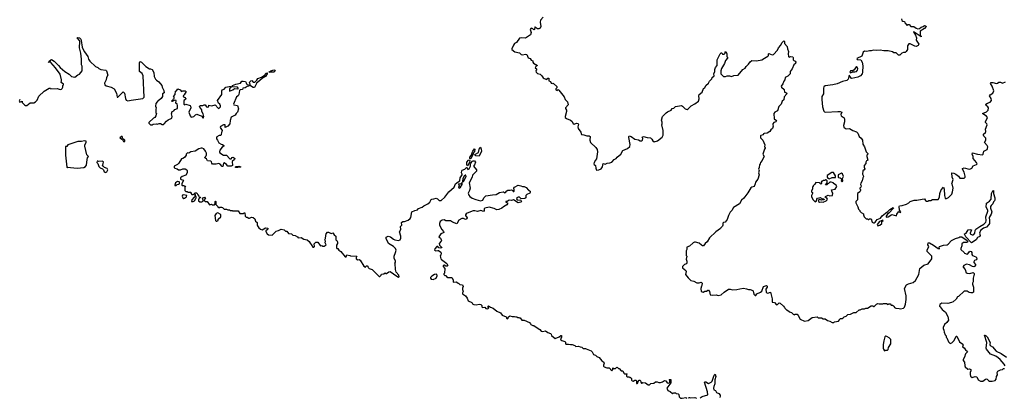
# Model space of a CAD drawing. Extents: x 2240384 to 2404287, y 351326 to 526670.
# Tile 74 of 256: x 2361040 to 2377246, y 355429 to 361655. Entities that reach past the tile are written whole.
import ezdxf

# ---------------------------------------------------------------- set-up
doc = ezdxf.new("R2010")
doc.units = 0

msp = doc.modelspace()

# ---------------------------------------------------------------- linework, layer by layer
at = {"layer": '0CON20XD'}
for points in [[(2369656, 361695), (2369614, 361646), (2369608, 361615), (2369616, 361545), (2369605, 361518), (2369584, 361506), (2369565, 361504), (2369544, 361514), (2369524, 361536), (2369518, 361532), (2369514, 361496), (2369505, 361490), (2369487, 361507), (2369465, 361516), (2369455, 361513), (2369441, 361495), (2369457, 361445), (2369446, 361404), (2369365, 361351), (2369305, 361358), (2369265, 361352), (2369217, 361283), (2369185, 361263), (2369165, 361236), (2369139, 361175), (2369140, 361165), (2369188, 361125), (2369265, 361110), (2369295, 361082), (2369315, 361077), (2369365, 361086), (2369385, 361082), (2369411, 361031), (2369440, 361015), (2369461, 360991), (2369488, 360978), (2369488, 360955), (2369498, 360938), (2369562, 360905), (2369534, 360886), (2369522, 360865), (2369548, 360845), (2369547, 360823), (2369538, 360812), (2369540, 360795), (2369562, 360772), (2369605, 360760), (2369635, 360732), (2369655, 360702), (2369675, 360689)], [(2375555, 361670), (2375560, 361645), (2375575, 361630), (2375605, 361628), (2375610, 361605), (2375645, 361560), (2375660, 361575), (2375680, 361575), (2375706, 361546), (2375755, 361542), (2375797, 361517), (2375825, 361507), (2375849, 361511), (2375875, 361532), (2375908, 361542), (2375935, 361560), (2375957, 361557), (2375958, 361545), (2375930, 361510), (2375863, 361467), (2375862, 361402), (2375880, 361385), (2375877, 361373), (2375765, 361452), (2375750, 361455), (2375783, 361403), (2375803, 361355), (2375795, 361320), (2375837, 361255), (2375829, 361231), (2375794, 361214), (2375775, 361218), (2375695, 361260), (2375675, 361257), (2375653, 361225), (2375652, 361168), (2375630, 361135), (2375612, 361118), (2375585, 361118), (2375562, 361105), (2375526, 361074), (2375505, 361072), (2375465, 361112), (2375425, 361110), (2375405, 361128), (2375335, 361141), (2375265, 361141), (2375205, 361153), (2375145, 361150), (2375095, 361157), (2375055, 361142), (2375025, 361142), (2374985, 361132), (2374945, 361140), (2374925, 361120), (2374902, 361055), (2374818, 361015), (2374823, 361003), (2374886, 360996), (2374909, 360955), (2374916, 360895), (2374914, 360795), (2374906, 360765), (2374881, 360735), (2374835, 360712), (2374735, 360690), (2374725, 360696), (2374695, 360742), (2374685, 360720), (2374678, 360675), (2374655, 360656), (2374585, 360638), (2374495, 360603), (2374426, 360584), (2374295, 360569), (2374278, 360552), (2374272, 360528), (2374268, 360435), (2374245, 360395), (2374241, 360345), (2374256, 360225), (2374273, 360153), (2374285, 360142), (2374305, 360137), (2374505, 360145), (2374545, 360144), (2374572, 360135), (2374557, 360095), (2374563, 360075), (2374609, 360039), (2374618, 360018), (2374618, 359975), (2374597, 359915), (2374605, 359888), (2374634, 359864), (2374655, 359860), (2374697, 359867), (2374755, 359832), (2374815, 359810), (2374835, 359790), (2374858, 359735), (2374889, 359709), (2374910, 359675), (2374915, 359610), (2374947, 359567), (2374970, 359485), (2375000, 359455), (2375000, 359445), (2374982, 359425), (2374982, 359405), (2375000, 359345), (2374977, 359333), (2374968, 359315), (2374965, 359290), (2374938, 359255), (2374938, 359228), (2374948, 359205), (2374938, 359185), (2374918, 359172), (2374910, 359115), (2374930, 359085), (2374930, 359075), (2374918, 359055), (2374907, 359003), (2374883, 358967), (2374880, 358945), (2374890, 358925), (2374885, 358900), (2374870, 358885), (2374870, 358875), (2374880, 358865), (2374880, 358845), (2374866, 358824), (2374830, 358795), (2374828, 358695), (2374803, 358667), (2374802, 358645), (2374837, 358577), (2374845, 358540), (2374868, 358518), (2374870, 358505), (2374890, 358485), (2374930, 358465), (2374930, 358445), (2374942, 358412), (2374975, 358380), (2374995, 358380), (2375005, 358370), (2375018, 358372), (2375025, 358380), (2375055, 358380), (2375070, 358325), (2375094, 358314), (2375105, 358314), (2375120, 358325), (2375152, 358368), (2375207, 358393), (2375235, 358429), (2375288, 358475), (2375328, 358502), (2375361, 358535), (2375415, 358568), (2375420, 358555), (2375346, 358474), (2375324, 358456), (2375300, 358425), (2375300, 358415), (2375305, 358410), (2375335, 358412), (2375395, 358453), (2375472, 358428), (2375478, 358455), (2375505, 358498), (2375515, 358500), (2375535, 358483), (2375542, 358495), (2375522, 358525), (2375518, 358585), (2375523, 358597), (2375565, 358599), (2375635, 358621), (2375676, 358644), (2375695, 358668), (2375761, 358689), (2375805, 358689), (2375893, 358703), (2375935, 358710), (2375951, 358681), (2375965, 358672), (2375985, 358673), (2376005, 358684), (2376035, 358681), (2376065, 358697), (2376155, 358697), (2376180, 358735), (2376184, 358795), (2376209, 358855), (2376245, 358903), (2376256, 358866), (2376263, 358765), (2376275, 358722), (2376285, 358710), (2376325, 358732), (2376380, 358785), (2376396, 358825), (2376406, 358884), (2376396, 358936), (2376384, 358955), (2376403, 359025), (2376387, 359065), (2376381, 359139), (2376415, 359134), (2376447, 359117), (2376492, 359082), (2376515, 359052), (2376585, 359049), (2376600, 359065), (2376602, 359085), (2376585, 359150), (2376559, 359195), (2376559, 359211), (2376588, 359218), (2376665, 359200), (2376689, 359201), (2376712, 359215), (2376736, 359254), (2376788, 359272), (2376798, 359285), (2376789, 359305), (2376732, 359375), (2376731, 359405), (2376715, 359445), (2376724, 359466), (2376805, 359442), (2376886, 359434), (2376898, 359445), (2376908, 359495), (2376965, 359522), (2376972, 359535), (2376973, 359565), (2376966, 359585), (2376918, 359635), (2376942, 359675), (2376943, 359693), (2376940, 359705), (2376909, 359739), (2376902, 359755), (2376906, 359774), (2376938, 359802), (2376943, 359815), (2376934, 359855), (2376963, 359925), (2376957, 359945), (2376938, 359965), (2376938, 359975), (2376967, 360045), (2376951, 360071), (2376894, 360105), (2376889, 360115), (2376955, 360142), (2376983, 360165), (2376986, 360205), (2376974, 360225), (2376949, 360245), (2376940, 360265), (2376967, 360283), (2377015, 360300), (2377033, 360325), (2377032, 360362), (2377004, 360405), (2377015, 360420), (2377056, 360445), (2377076, 360485), (2377045, 360564), (2377021, 360605), (2377029, 360621), (2377055, 360623), (2377115, 360609), (2377135, 360612), (2377154, 360626), (2377185, 360627), (2377215, 360614), (2377268, 360635)], [(2361030, 360315), (2361042, 360302), (2361078, 360318), (2361080, 360295), (2361117, 360257), (2361135, 360242), (2361155, 360242), (2361215, 360290), (2361272, 360288), (2361300, 360305), (2361326, 360334), (2361354, 360396), (2361445, 360482), (2361525, 360532), (2361545, 360530), (2361555, 360520), (2361655, 360522), (2361705, 360510), (2361727, 360513), (2361738, 360522), (2361750, 360545), (2361750, 360575), (2361760, 360585), (2361760, 360595), (2361720, 360625), (2361720, 360635), (2361730, 360645), (2361730, 360665), (2361705, 360760), (2361632, 360865), (2361555, 360954), (2361545, 360963), (2361514, 360954), (2361524, 360975), (2361555, 360998), (2361565, 361000), (2361605, 360974), (2361680, 360900), (2361705, 360867), (2361785, 360804), (2361855, 360760), (2361895, 360720), (2361945, 360712), (2361995, 360750), (2362025, 360760), (2362070, 360815), (2362068, 360848), (2362067, 360893), (2362060, 360915), (2362059, 361005), (2362046, 361105), (2362024, 361195), (2362030, 361295), (2362022, 361315), (2361987, 361355), (2361996, 361364), (2362025, 361359), (2362045, 361337), (2362054, 361315), (2362069, 361205), (2362079, 361175), (2362106, 361125), (2362161, 361051), (2362174, 361004), (2362195, 360972), (2362290, 360885), (2362325, 360870), (2362340, 360855), (2362377, 360837), (2362457, 360827), (2362470, 360815), (2362488, 360745), (2362468, 360705), (2362462, 360665), (2362438, 360612), (2362440, 360585), (2362465, 360568), (2362545, 360548), (2362595, 360520), (2362632, 360445), (2362642, 360382), (2362658, 360382), (2362745, 360468), (2362766, 360445), (2362782, 360362), (2362795, 360334), (2362821, 360321), (2362875, 360333), (2363065, 360362), (2363080, 360370), (2363088, 360382), (2363072, 360735), (2363055, 360771), (2363012, 360805), (2363010, 360945), (2363015, 360960), (2363025, 360968), (2363045, 360958), (2363115, 360888), (2363175, 360850), (2363195, 360850), (2363220, 360835), (2363247, 360787), (2363253, 360723), (2363275, 360680), (2363291, 360661), (2363330, 360635), (2363380, 360575), (2363383, 360545), (2363412, 360492), (2363420, 360455), (2363390, 360435), (2363390, 360395), (2363369, 360361), (2363335, 360330), (2363320, 360325), (2363300, 360305), (2363282, 360275), (2363278, 360235), (2363288, 360205), (2363280, 360185), (2363280, 360125), (2363290, 360115), (2363282, 360075), (2363265, 360048), (2363242, 360038), (2363168, 359965), (2363164, 359954), (2363195, 359927), (2363222, 359928), (2363235, 359940), (2363285, 359942), (2363305, 359938), (2363335, 359948), (2363355, 359948), (2363385, 359930), (2363405, 359930), (2363420, 359945), (2363454, 359986), (2363482, 360008), (2363542, 360035), (2363552, 360065), (2363539, 360105), (2363552, 360145), (2363575, 360158), (2363593, 360177), (2363637, 360193), (2363640, 360245), (2363630, 360265), (2363610, 360285), (2363618, 360328), (2363595, 360330), (2363562, 360318), (2363555, 360310), (2363540, 360315), (2363568, 360342), (2363570, 360355), (2363580, 360365), (2363580, 360385), (2363570, 360395), (2363600, 360425), (2363602, 360478), (2363620, 360485), (2363645, 360520), (2363683, 360503), (2363703, 360473), (2363727, 360483), (2363765, 360487), (2363782, 360475), (2363749, 360421), (2363730, 360405), (2363735, 360388), (2363758, 360378), (2363773, 360355), (2363769, 360341), (2363744, 360326), (2363739, 360315), (2363744, 360265), (2363755, 360258), (2363777, 360267), (2363844, 360244), (2363850, 360235), (2363858, 360205), (2363823, 360135), (2363848, 360075), (2363865, 360053), (2363908, 360062), (2363935, 360092), (2363955, 360102), (2363994, 360084), (2364027, 360077), (2364039, 360069), (2364055, 360042), (2364065, 360042), (2364070, 360065), (2364062, 360105), (2364039, 360145), (2364038, 360175), (2364007, 360215), (2364002, 360235), (2364014, 360246), (2364053, 360247), (2364075, 360258), (2364095, 360253), (2364115, 360223), (2364125, 360219), (2364146, 360224), (2364151, 360239), (2364155, 360248), (2364205, 360238), (2364255, 360257), (2364305, 360198), (2364315, 360193), (2364325, 360198), (2364344, 360225), (2364345, 360240), (2364335, 360268), (2364314, 360284), (2364298, 360325), (2364367, 360423), (2364366, 360485), (2364375, 360502), (2364405, 360512), (2364435, 360547), (2364486, 360556), (2364520, 360555), (2364520, 360545), (2364494, 360516), (2364492, 360482), (2364548, 360502), (2364578, 360522), (2364632, 360518), (2364640, 360525), (2364625, 360548), (2364545, 360550), (2364540, 360575), (2364595, 360596), (2364675, 360613), (2364695, 360642), (2364716, 360646), (2364755, 360638), (2364770, 360615), (2364772, 360602), (2364785, 360590), (2364806, 360586), (2364812, 360565), (2364785, 360558), (2364753, 360537), (2364713, 360527), (2364705, 360510), (2364668, 360502), (2364658, 360492), (2364646, 360425), (2364636, 360404), (2364611, 360385), (2364560, 360265), (2364565, 360253), (2364625, 360242), (2364641, 360189)], [(2369675, 360689), (2369715, 360674), (2369735, 360694), (2369749, 360695), (2369751, 360651), (2369775, 360638), (2369785, 360610), (2369805, 360608), (2369815, 360612), (2369825, 360607), (2369879, 360555), (2369883, 360535), (2369863, 360517), (2369865, 360502), (2369885, 360492), (2369905, 360506), (2369915, 360496), (2369999, 360385), (2370016, 360345), (2370054, 360305), (2370070, 360255), (2370022, 360205), (2370023, 360193), (2370039, 360169), (2370040, 360145), (2370018, 360065), (2370020, 360045), (2370039, 360029), (2370105, 360003), (2370128, 359988), (2370149, 359949), (2370165, 359938), (2370205, 359952), (2370229, 359949), (2370237, 359937), (2370226, 359895), (2370231, 359865), (2370276, 359805), (2370289, 359765), (2370325, 359761), (2370374, 359744), (2370415, 359744), (2370428, 359735), (2370426, 359676), (2370436, 359636), (2370525, 359556), (2370545, 359522), (2370548, 359482), (2370534, 359366), (2370516, 359344), (2370493, 359305), (2370491, 359285), (2370495, 359272), (2370517, 359257), (2370522, 359215), (2370535, 359182), (2370570, 359185), (2370612, 359205), (2370632, 359238), (2370645, 359290), (2370675, 359278), (2370710, 359295), (2370755, 359299), (2370785, 359310), (2370822, 359355), (2370855, 359374), (2370873, 359397), (2370936, 359445), (2370967, 359503), (2371045, 359536), (2371085, 359568), (2371089, 359605), (2371064, 359716), (2371064, 359736), (2371073, 359747), (2371105, 359733), (2371165, 359693), (2371225, 359679), (2371255, 359661), (2371275, 359663), (2371289, 359675), (2371294, 359704), (2371288, 359725), (2371305, 359737), (2371365, 359719), (2371425, 359710), (2371445, 359692), (2371462, 359665), (2371485, 359648), (2371540, 359665), (2371612, 359725), (2371633, 359757), (2371629, 359835), (2371609, 359925), (2371616, 359945), (2371612, 359968), (2371603, 360005), (2371620, 360065), (2371680, 360125), (2371705, 360142), (2371763, 360167), (2371780, 360195), (2371805, 360200), (2371833, 360227), (2371935, 360243), (2371952, 360235), (2371995, 360190), (2372025, 360181), (2372045, 360190), (2372091, 360239), (2372155, 360271), (2372211, 360315), (2372223, 360355), (2372218, 360405), (2372222, 360425), (2372272, 360465), (2372295, 360522), (2372315, 360537), (2372335, 360574), (2372379, 360611), (2372396, 360645), (2372432, 360685), (2372438, 360705), (2372468, 360735), (2372467, 360767), (2372482, 360805), (2372480, 360835), (2372492, 360868), (2372518, 360905), (2372522, 360995), (2372570, 361095), (2372585, 361110), (2372595, 361110), (2372605, 361090), (2372635, 361090), (2372650, 361105), (2372652, 361128), (2372665, 361130), (2372680, 361095), (2372680, 361045), (2372688, 361038), (2372690, 361025), (2372658, 360985), (2372642, 360935), (2372593, 360855), (2372578, 360815), (2372578, 360765), (2372625, 360720), (2372655, 360720), (2372685, 360732), (2372725, 360730), (2372755, 360723), (2372794, 360736), (2372868, 360745), (2372945, 360834), (2372983, 360857), (2372995, 360888), (2373038, 360925), (2373062, 360965), (2373088, 360982), (2373165, 360978), (2373255, 360993), (2373300, 361025), (2373356, 361054), (2373364, 361066), (2373364, 361096), (2373370, 361100), (2373425, 361078), (2373445, 361082), (2373512, 361155), (2373532, 361195), (2373566, 361234), (2373582, 361275), (2373615, 361310), (2373630, 361295), (2373630, 361265), (2373671, 361215), (2373678, 361175), (2373694, 361135), (2373686, 361095), (2373695, 361050), (2373705, 361042), (2373728, 361052), (2373766, 361046), (2373772, 361035), (2373770, 360995), (2373782, 360982), (2373803, 360973), (2373812, 360955), (2373810, 360935), (2373780, 360915), (2373752, 360845), (2373724, 360805), (2373723, 360765), (2373685, 360727), (2373638, 360705), (2373634, 360665), (2373616, 360645), (2373598, 360602), (2373574, 360565), (2373577, 360545), (2373625, 360508), (2373630, 360465), (2373663, 360453), (2373667, 360435), (2373624, 360385), (2373618, 360335), (2373590, 360315), (2373571, 360269), (2373535, 360228), (2373511, 360155), (2373469, 360135), (2373453, 360115), (2373460, 360025), (2373497, 359997), (2373488, 359975), (2373455, 359963), (2373437, 359945), (2373434, 359924), (2373442, 359905), (2373432, 359868), (2373404, 359846), (2373385, 359818), (2373345, 359790), (2373296, 359784), (2373283, 359777), (2373275, 359760), (2373238, 359752), (2373232, 359745), (2373234, 359715), (2373274, 359674), (2373306, 359596), (2373300, 359565), (2373310, 359555), (2373310, 359545), (2373297, 359525), (2373271, 359445), (2373292, 359405), (2373270, 359370), (2373261, 359339), (2373232, 359308), (2373228, 359285), (2373214, 359266), (2373213, 359227), (2373200, 359195), (2373212, 359175), (2373202, 359135), (2373210, 359105), (2373187, 359035), (2373152, 358985), (2373146, 358954), (2373128, 358915), (2373089, 358901), (2373075, 358888), (2373025, 358810), (2372958, 358722), (2372920, 358685), (2372888, 358625), (2372788, 358565), (2372762, 358515), (2372735, 358490), (2372707, 358435), (2372685, 358370), (2372650, 358325), (2372625, 358318), (2372615, 358308), (2372613, 358275), (2372605, 358258), (2372580, 358235), (2372576, 358224), (2372498, 358165), (2372395, 358067), (2372357, 358005), (2372324, 357976), (2372295, 357938), (2372277, 357937), (2372260, 357945), (2372225, 357978), (2372165, 357998), (2372147, 357997), (2372124, 357986), (2372065, 357932), (2372023, 357915), (2372023, 357877), (2372012, 357855), (2372012, 357775), (2372018, 357765), (2372012, 357715), (2372023, 357685), (2372023, 357655), (2372015, 357643), (2371981, 357629), (2371950, 357595), (2371950, 357575), (2372002, 357532), (2372007, 357515), (2371998, 357465), (2372041, 357411), (2372085, 357368), (2372135, 357353), (2372185, 357328), (2372221, 357329), (2372255, 357338), (2372272, 357322), (2372270, 357285), (2372260, 357275), (2372252, 357235), (2372258, 357185), (2372290, 357175), (2372315, 357193), (2372345, 357190), (2372365, 357210), (2372375, 357210), (2372396, 357186), (2372405, 357133), (2372435, 357127), (2372505, 357130), (2372535, 357121), (2372588, 357132), (2372635, 357176), (2372705, 357226), (2372735, 357226), (2372775, 357214), (2372845, 357216), (2372895, 357232), (2372955, 357240), (2373005, 357230), (2373035, 357217), (2373065, 357217), (2373105, 357202), (2373115, 357190), (2373123, 357143), (2373145, 357122), (2373155, 357122), (2373175, 357146), (2373235, 357172), (2373255, 357193), (2373285, 357267), (2373333, 357283), (2373342, 357275), (2373343, 357257), (2373320, 357225), (2373328, 357175), (2373335, 357162), (2373355, 357157), (2373395, 357172), (2373427, 357065), (2373425, 357008), (2373462, 357005), (2373496, 356966), (2373515, 356969), (2373543, 356997), (2373555, 356992), (2373613, 356943), (2373630, 356925), (2373635, 356910), (2373665, 356880), (2373675, 356880), (2373713, 356853), (2373745, 356840), (2373770, 356815), (2373793, 356803), (2373805, 356810), (2373835, 356810), (2373855, 356790), (2373885, 356730), (2373955, 356700), (2374015, 356708), (2374084, 356756), (2374165, 356768), (2374185, 356752), (2374235, 356752), (2374265, 356738), (2374297, 356737), (2374335, 356708), (2374375, 356700), (2374415, 356678), (2374442, 356678), (2374453, 356687), (2374515, 356700), (2374535, 356720), (2374545, 356740), (2374576, 356744), (2374595, 356752), (2374612, 356768), (2374642, 356778), (2374673, 356807), (2374715, 356810), (2374768, 356842), (2374805, 356842), (2374855, 356882), (2374875, 356882), (2374905, 356898), (2374945, 356898), (2374968, 356912), (2374997, 356913), (2375055, 356948), (2375085, 356950), (2375095, 356940), (2375105, 356940), (2375140, 356975), (2375165, 356988), (2375185, 356980), (2375245, 356980), (2375255, 356990), (2375305, 356990), (2375335, 356970), (2375345, 356980), (2375365, 356980), (2375385, 356960), (2375405, 356960), (2375415, 356950), (2375425, 356950), (2375440, 356925), (2375463, 356913), (2375515, 356908), (2375535, 356898), (2375585, 356912), (2375601, 356929), (2375621, 356975), (2375633, 357055), (2375633, 357115), (2375603, 357237), (2375637, 357293), (2375668, 357312), (2375745, 357333), (2375783, 357365), (2375837, 357465), (2375858, 357565), (2375922, 357618), (2375995, 357640), (2376051, 357725), (2376052, 357765), (2375976, 357846), (2375976, 357865), (2376002, 357925), (2375988, 357955), (2375995, 357985), (2376016, 357986), (2376079, 357949), (2376155, 357893), (2376175, 357888), (2376180, 357895), (2376174, 357916), (2376180, 357925), (2376245, 357947), (2376305, 357953), (2376322, 357965), (2376375, 358022), (2376445, 358057), (2376495, 358072), (2376514, 358086), (2376545, 358084), (2376634, 358024), (2376646, 358005), (2376628, 357992), (2376577, 357993), (2376545, 357970), (2376546, 357935), (2376529, 357895), (2376531, 357875), (2376588, 357825)], [(2364905, 360540), (2364885, 360540), (2364838, 360568), (2364832, 360575), (2364836, 360596), (2364820, 360615), (2364827, 360635), (2364845, 360649), (2364863, 360653), (2364885, 360629), (2364910, 360630), (2364945, 360660), (2364961, 360689), (2365020, 360710), (2365079, 360751), (2365093, 360777), (2365115, 360780), (2365115, 360765), (2365087, 360723), (2365034, 360696), (2364955, 360620), (2364940, 360615), (2364940, 360605), (2364905, 360540)], [(2365225, 360794), (2365142, 360795), (2365173, 360817), (2365225, 360830), (2365242, 360825), (2365244, 360815), (2365225, 360794)], [(2374715, 360783), (2374755, 360798), (2374786, 360796), (2374815, 360806), (2374831, 360825), (2374836, 360845), (2374825, 360873), (2374815, 360882), (2374805, 360878), (2374775, 360829), (2374755, 360812), (2374715, 360812), (2374704, 360795), (2374715, 360783)], [(2361038, 360348), (2361040, 360335), (2361032, 360328)], [(2364641, 360189), (2364627, 360135), (2364603, 360115), (2364584, 360086), (2364521, 360055), (2364504, 359996), (2364498, 359945), (2364466, 359904), (2364422, 359882), (2364420, 359925), (2364395, 359928), (2364345, 359900), (2364340, 359885), (2364370, 359835), (2364367, 359813), (2364360, 359805), (2364356, 359764), (2364345, 359750), (2364325, 359750), (2364285, 359728), (2364278, 359715), (2364278, 359698), (2364296, 359676), (2364315, 359632), (2364355, 359608), (2364380, 359605), (2364400, 359585), (2364400, 359575), (2364371, 359559), (2364332, 359508), (2364327, 359485), (2364332, 359465), (2364395, 359428), (2364445, 359430), (2364500, 359365), (2364520, 359365), (2364535, 359388), (2364555, 359397), (2364579, 359375), (2364578, 359355), (2364538, 359322), (2364540, 359255), (2364523, 359247), (2364465, 359248), (2364444, 359275), (2364405, 359301), (2364394, 359295), (2364385, 359240), (2364375, 359240), (2364338, 359278), (2364315, 359288), (2364275, 359280), (2364212, 359282), (2364200, 359295), (2364198, 359318), (2364188, 359328), (2364130, 359335), (2364116, 359366), (2364090, 359385), (2364095, 359400), (2364110, 359415), (2364112, 359435), (2364112, 359462), (2364098, 359492), (2364071, 359531), (2364045, 359543), (2364025, 359543), (2363989, 359531), (2363930, 359495), (2363855, 359480), (2363825, 359462), (2363805, 359467), (2363795, 359462), (2363778, 359445), (2363778, 359425), (2363753, 359387), (2363725, 359372), (2363705, 359370), (2363662, 359295), (2363635, 359272), (2363582, 359248), (2363580, 359225), (2363593, 359213), (2363632, 359202), (2363655, 359188), (2363685, 359188), (2363725, 359202), (2363765, 359202), (2363789, 359189), (2363798, 359175), (2363799, 359135), (2363775, 359100), (2363715, 359079), (2363687, 359055), (2363688, 359035), (2363696, 359026), (2363740, 359015), (2363732, 359008), (2363710, 358955), (2363710, 358935), (2363715, 358930), (2363745, 358930), (2363755, 358920), (2363768, 358918), (2363758, 358895), (2363760, 358845), (2363775, 358828), (2363795, 358828), (2363805, 358820), (2363855, 358820), (2363858, 358805), (2363875, 358780), (2363895, 358780), (2363918, 358792), (2363925, 358810), (2363958, 358808), (2363972, 358775), (2363990, 358755), (2363992, 358742), (2364017, 358737), (2364010, 358725), (2363992, 358718), (2363982, 358695), (2363982, 358675), (2364005, 358658), (2364039, 358661), (2364058, 358672), (2364060, 358685), (2364048, 358712), (2364065, 358730), (2364085, 358738), (2364100, 358725), (2364078, 358692), (2364080, 358675), (2364095, 358668), (2364128, 358668), (2364165, 358610), (2364195, 358621), (2364215, 358613), (2364248, 358612), (2364260, 358625), (2364260, 358665), (2364265, 358670), (2364270, 358665), (2364270, 358615), (2364300, 358585), (2364300, 358575), (2364325, 358560), (2364335, 358570), (2364360, 358575), (2364378, 358568), (2364405, 358540), (2364445, 358540), (2364465, 358530), (2364495, 358530), (2364505, 358520), (2364535, 358520), (2364545, 358510), (2364635, 358510), (2364665, 358470), (2364725, 358470), (2364735, 358480), (2364747, 358477), (2364752, 358422), (2364765, 358410), (2364785, 358410), (2364813, 358393), (2364825, 358390), (2364855, 358410), (2364885, 358400), (2364908, 358378), (2364922, 358342), (2364948, 358318), (2364948, 358275), (2364952, 358265), (2364974, 358234), (2365001, 358211), (2365030, 358200), (2365085, 358230), (2365122, 358225), (2365125, 358212), (2365115, 358198), (2365090, 358185), (2365090, 358175), (2365113, 358133), (2365135, 358116), (2365197, 358113), (2365262, 358178), (2365302, 358188), (2365333, 358207), (2365345, 358210), (2365395, 358200), (2365415, 358180), (2365438, 358178), (2365462, 358142), (2365512, 358132), (2365535, 358110), (2365575, 358108), (2365613, 358083), (2365625, 358068), (2365672, 358072), (2365718, 358048), (2365770, 358035), (2365806, 358006), (2365819, 357979), (2365838, 357958), (2365865, 357914), (2365882, 357915), (2365891, 357925), (2365888, 357972), (2365915, 357998), (2365945, 357998), (2365984, 357944), (2365995, 357938), (2366015, 357940), (2366025, 357930), (2366055, 357930), (2366065, 357940), (2366075, 357940), (2366087, 357955), (2366066, 357985), (2366072, 358015), (2366062, 358035), (2366074, 358055), (2366080, 358105), (2366084, 358136), (2366105, 358163), (2366125, 358161), (2366165, 358138), (2366195, 358150), (2366217, 358115), (2366241, 358095), (2366246, 358075), (2366244, 358035), (2366262, 358022), (2366271, 358005), (2366271, 357975), (2366256, 357945), (2366253, 357903), (2366262, 357892), (2366275, 357890), (2366294, 357864), (2366326, 357846), (2366395, 357758), (2366416, 357754), (2366425, 357790), (2366475, 357780), (2366485, 357770), (2366588, 357768), (2366577, 357743), (2366577, 357725), (2366605, 357708), (2366625, 357710), (2366645, 357700), (2366705, 357600), (2366732, 357588), (2366745, 357610), (2366758, 357608), (2366778, 357588), (2366780, 357575), (2366792, 357562), (2366840, 357545), (2366955, 357430), (2366968, 357432), (2366988, 357452), (2366995, 357470), (2367035, 357478), (2367055, 357490), (2367065, 357480), (2367075, 357480), (2367115, 357510), (2367135, 357512), (2367195, 357478), (2367246, 357436), (2367275, 357423), (2367288, 357425), (2367283, 357455), (2367238, 357505), (2367228, 357545), (2367220, 357645), (2367210, 357655), (2367225, 357670), (2367226, 357684), (2367204, 357735), (2367202, 357765), (2367225, 357828), (2367234, 357865), (2367224, 357895), (2367195, 357928), (2367113, 357975), (2367072, 358055), (2367072, 358078), (2367105, 358098), (2367145, 358082), (2367190, 358045), (2367215, 358034), (2367275, 358024), (2367302, 358035), (2367316, 358064), (2367316, 358094), (2367294, 358165), (2367314, 358205), (2367307, 358253), (2367330, 358275), (2367325, 358320), (2367344, 358336), (2367375, 358338), (2367434, 358356), (2367465, 358387), (2367476, 358405), (2367497, 358495), (2367545, 358520), (2367585, 358529), (2367605, 358548), (2367665, 358570), (2367694, 358596), (2367755, 358626), (2367790, 358655), (2367811, 358699), (2367824, 358706), (2367855, 358707), (2367895, 358722), (2367915, 358712), (2367945, 358683), (2367975, 358684), (2368035, 358738), (2368104, 358825), (2368190, 358900), (2368215, 358956), (2368255, 358990), (2368286, 359004), (2368292, 359055), (2368321, 359105), (2368322, 359115), (2368310, 359135), (2368315, 359170), (2368325, 359180), (2368365, 359196), (2368395, 359224), (2368405, 359222), (2368415, 359190), (2368436, 359204), (2368462, 359248), (2368460, 359280), (2368466, 359295), (2368495, 359330), (2368505, 359337), (2368525, 359337), (2368540, 359315), (2368524, 359266), (2368510, 359245), (2368558, 359185), (2368558, 359165), (2368492, 359098), (2368487, 359065), (2368437, 358975), (2368454, 358884), (2368445, 358846), (2368421, 358805), (2368430, 358770), (2368449, 358749), (2368490, 358720), (2368545, 358697), (2368625, 358676), (2368661, 358689), (2368681, 358725), (2368715, 358761), (2368820, 358775), (2368885, 358779), (2368939, 358811), (2368996, 358826), (2369006, 358826), (2369014, 358814), (2369025, 358810), (2369037, 358815), (2369057, 358843), (2369075, 358852), (2369115, 358852), (2369135, 358860), (2369158, 358848), (2369162, 358832), (2369175, 358830), (2369180, 358835), (2369180, 358865), (2369172, 358872), (2369172, 358885), (2369185, 358900), (2369245, 358934), (2369290, 358925), (2369315, 358912), (2369345, 358912), (2369375, 358898), (2369414, 358854), (2369428, 358848), (2369440, 358835), (2369442, 358815), (2369435, 358800), (2369385, 358780), (2369370, 358765), (2369368, 358725), (2369355, 358713), (2369295, 358708), (2369265, 358738), (2369245, 358738), (2369220, 358725), (2369218, 358708), (2369230, 358695), (2369287, 358687), (2369302, 358665), (2369290, 358655), (2369244, 358644), (2369165, 358692), (2369135, 358684), (2369095, 358687), (2369062, 358668), (2369040, 358665), (2369040, 358655), (2369068, 358645), (2369069, 358625), (2369058, 358612), (2369002, 358578), (2368975, 358554), (2368925, 358534), (2368895, 358526), (2368851, 358551), (2368765, 358574), (2368695, 358554), (2368686, 358544), (2368684, 358515), (2368675, 358500), (2368630, 358515), (2368575, 358503), (2368534, 358514), (2368505, 358514), (2368407, 358475), (2368391, 358465), (2368380, 358445), (2368380, 358435), (2368403, 358395), (2368400, 358380), (2368375, 358371), (2368344, 358384), (2368315, 358388), (2368270, 358360), (2368235, 358300), (2368165, 358327), (2368129, 358349), (2368055, 358350), (2368025, 358365), (2367995, 358360), (2367963, 358337), (2367949, 358305), (2367949, 358275), (2367988, 358205), (2368018, 358175), (2368022, 358158), (2368012, 358148), (2367970, 358135), (2367938, 358085), (2367967, 358065), (2367981, 358025), (2367978, 358012), (2367942, 357975), (2367948, 357945), (2367985, 357916), (2367989, 357905), (2367965, 357896), (2367938, 357905), (2367924, 357924), (2367905, 357924), (2367874, 357885), (2367870, 357865), (2367888, 357852), (2367925, 357862), (2367935, 357860), (2367970, 357835), (2367978, 357815), (2367970, 357785), (2367960, 357775), (2367967, 357745)], [(2361985, 359216), (2362095, 359224), (2362125, 359242), (2362142, 359265), (2362150, 359355), (2362158, 359385), (2362170, 359405), (2362143, 359433), (2362110, 359575), (2362113, 359595), (2362134, 359635), (2362135, 359658), (2362105, 359661), (2362055, 359652), (2361995, 359651), (2361835, 359596), (2361815, 359570), (2361795, 359570), (2361795, 359425), (2361815, 359228), (2361825, 359222), (2361835, 359228), (2361874, 359226), (2361985, 359216)], [(2362765, 359652), (2362770, 359655), (2362768, 359675), (2362736, 359696), (2362725, 359733), (2362715, 359733), (2362690, 359715), (2362733, 359683), (2362750, 359655), (2362765, 359652)], [(2368455, 359370), (2368448, 359375), (2368449, 359395), (2368470, 359420), (2368499, 359495), (2368525, 359532), (2368532, 359525), (2368524, 359485), (2368508, 359465), (2368500, 359435), (2368465, 359374), (2368455, 359370)], [(2368605, 359412), (2368545, 359418), (2368533, 359437), (2368589, 359471), (2368610, 359545), (2368625, 359558), (2368638, 359525), (2368640, 359495), (2368605, 359412)], [(2362455, 359143), (2362476, 359154), (2362491, 359185), (2362478, 359208), (2362437, 359225), (2362412, 359245), (2362404, 359265), (2362416, 359285), (2362418, 359318), (2362395, 359329), (2362345, 359322), (2362325, 359330), (2362315, 359327), (2362312, 359305), (2362325, 359290), (2362343, 359243), (2362362, 359222), (2362405, 359202), (2362420, 359185), (2362433, 359153), (2362455, 359143)], [(2368415, 359252), (2368405, 359260), (2368401, 359275), (2368401, 359315), (2368425, 359348), (2368443, 359353), (2368450, 359335), (2368446, 359314), (2368415, 359252)], [(2364625, 359223), (2364590, 359225), (2364590, 359235), (2364605, 359240), (2364645, 359240), (2364655, 359248), (2364680, 359235), (2364675, 359230), (2364635, 359230), (2364625, 359223)], [(2374365, 359040), (2374411, 359059), (2374465, 359060), (2374467, 359087), (2374435, 359144), (2374408, 359145), (2374330, 359095), (2374330, 359065), (2374342, 359052), (2374365, 359040)], [(2374575, 358990), (2374587, 359007), (2374582, 359045), (2374600, 359075), (2374585, 359118), (2374565, 359131), (2374514, 359105), (2374509, 359095), (2374510, 359065), (2374518, 359058), (2374545, 359057), (2374562, 359045), (2374570, 359035), (2374560, 359005), (2374575, 358990)], [(2363615, 358930), (2363633, 358947), (2363662, 358948), (2363670, 358955), (2363672, 358982), (2363665, 358990), (2363638, 358992), (2363605, 358970), (2363592, 358935), (2363595, 358930), (2363615, 358930)], [(2368275, 358883), (2368295, 358901), (2368324, 358945), (2368325, 358970), (2368315, 358972), (2368295, 358953), (2368263, 358957), (2368273, 358925), (2368264, 358895), (2368275, 358883)], [(2368335, 358988), (2368345, 358994), (2368391, 359075), (2368385, 359100), (2368375, 359100), (2368356, 359085), (2368335, 359042), (2368327, 358997), (2368335, 358988)], [(2374265, 358653), (2374315, 358678), (2374331, 358695), (2374334, 358705), (2374325, 358722), (2374298, 358735), (2374305, 358750), (2374345, 358768), (2374375, 358758), (2374420, 358765), (2374422, 358805), (2374413, 358817), (2374403, 358857), (2374463, 358867), (2374490, 358915), (2374477, 358937), (2374435, 358963), (2374432, 358972), (2374395, 358984), (2374376, 358984), (2374355, 358960), (2374342, 358958), (2374325, 358940), (2374302, 358942), (2374330, 358975), (2374330, 359005), (2374315, 359020), (2374305, 359020), (2374295, 359010), (2374265, 359010), (2374258, 359002), (2374242, 358998), (2374230, 358985), (2374230, 358975), (2374240, 358965), (2374225, 358950), (2374205, 358970), (2374142, 358978), (2374125, 358950), (2374100, 358925), (2374100, 358915), (2374090, 358905), (2374090, 358875), (2374070, 358835), (2374072, 358822), (2374090, 358815), (2374090, 358795), (2374070, 358765), (2374070, 358745), (2374098, 358695), (2374125, 358668), (2374135, 358662), (2374149, 358671), (2374160, 358685), (2374160, 358705), (2374172, 358718), (2374215, 358732), (2374255, 358707), (2374277, 358707), (2374280, 358695), (2374235, 358688), (2374203, 358697), (2374190, 358685), (2374188, 358665), (2374205, 358653), (2374235, 358658), (2374265, 358653)], [(2376705, 357984), (2376614, 358084), (2376596, 358115), (2376593, 358135), (2376620, 358145), (2376653, 358197), (2376685, 358204), (2376708, 358198), (2376684, 358145), (2376685, 358132), (2376715, 358119), (2376735, 358116), (2376745, 358121), (2376761, 358145), (2376769, 358191), (2376780, 358210), (2376845, 358255), (2376909, 358291), (2376942, 358325), (2376950, 358345), (2376941, 358415), (2376974, 358506), (2376973, 358525), (2376950, 358575), (2376954, 358636), (2377001, 358669), (2377030, 358705), (2377034, 358796), (2377055, 358842), (2377068, 358845), (2377067, 358795), (2377088, 358728), (2377091, 358695), (2377085, 358675), (2377070, 358660), (2377055, 358628), (2377028, 358602), (2377018, 358582), (2377018, 358555), (2377042, 358495), (2377032, 358458), (2376995, 358405), (2377003, 358355), (2377001, 358305), (2376993, 358285), (2376955, 358245), (2376905, 358228), (2376853, 358187), (2376838, 358145), (2376850, 358105), (2376845, 358092), (2376806, 358075), (2376784, 358036), (2376705, 357984)], [(2363743, 358717), (2363755, 358723), (2363788, 358745), (2363790, 358765), (2363735, 358777), (2363720, 358770), (2363716, 358755), (2363724, 358724), (2363743, 358717)], [(2363895, 358664), (2363916, 358674), (2363940, 358715), (2363942, 358728), (2363950, 358735), (2363940, 358745), (2363935, 358780), (2363920, 358775), (2363920, 358765), (2363930, 358755), (2363928, 358742), (2363912, 358738), (2363873, 358695), (2363870, 358665), (2363895, 358664)], [(2364285, 358344), (2364306, 358354), (2364304, 358376), (2364348, 358412), (2364352, 358425), (2364349, 358445), (2364340, 358459), (2364301, 358481), (2364272, 358468), (2364251, 358435), (2364262, 358355), (2364274, 358344), (2364285, 358344)], [(2375165, 358267), (2375195, 358274), (2375230, 358305), (2375232, 358338), (2375250, 358355), (2375245, 358360), (2375194, 358336), (2375155, 358287), (2375165, 358267)], [(2376588, 357825), (2376590, 357815), (2376635, 357798), (2376648, 357805), (2376665, 357837), (2376685, 357847), (2376700, 357845), (2376709, 357829), (2376713, 357795), (2376725, 357778), (2376775, 357758), (2376786, 357746), (2376792, 357725), (2376783, 357707), (2376758, 357695), (2376744, 357676), (2376744, 357664), (2376772, 357632), (2376772, 357618), (2376755, 357598), (2376745, 357593), (2376725, 357599), (2376675, 357623), (2376626, 357636), (2376582, 357615), (2376570, 357595), (2376570, 357585), (2376602, 357545), (2376620, 357495), (2376632, 357485), (2376676, 357484), (2376735, 357497), (2376752, 357482), (2376752, 357458), (2376743, 357447), (2376732, 357405), (2376733, 357347), (2376720, 357325), (2376720, 357305), (2376738, 357255), (2376737, 357173), (2376725, 357162), (2376697, 357163), (2376665, 357170), (2376635, 357192), (2376585, 357190), (2376490, 357105), (2376475, 357100), (2376453, 357057), (2376405, 357018), (2376375, 357002), (2376315, 356988), (2376215, 356992), (2376185, 356970), (2376182, 356945), (2376188, 356935), (2376225, 356888), (2376277, 356845), (2376318, 356775), (2376327, 356715), (2376298, 356675), (2376262, 356645), (2376240, 356595), (2376240, 356575), (2376252, 356552), (2376258, 356515), (2376270, 356475), (2376287, 356457), (2376290, 356435), (2376300, 356425), (2376330, 356355), (2376353, 356333), (2376385, 356342), (2376423, 356377), (2376455, 356450), (2376465, 356450), (2376508, 356355), (2376565, 356320), (2376567, 356307), (2376558, 356275), (2376585, 356258), (2376607, 356227), (2376637, 356205), (2376638, 356195), (2376605, 356160), (2376592, 356105), (2376568, 356065), (2376568, 356048), (2376590, 356025), (2376594, 355964), (2376603, 355945), (2376645, 355910), (2376675, 355912), (2376693, 355903), (2376697, 355883), (2376682, 355855), (2376682, 355822), (2376692, 355795), (2376715, 355770), (2376764, 355786), (2376794, 355784), (2376815, 355732), (2376855, 355710), (2376895, 355713), (2376935, 355743), (2376955, 355748), (2376966, 355746), (2376985, 355723), (2377005, 355713), (2377045, 355710), (2377095, 355720), (2377112, 355745), (2377118, 355785), (2377132, 355815), (2377130, 355855), (2377137, 355873), (2377183, 355897), (2377217, 355903), (2377235, 355920), (2377248, 355918)], [(2367967, 357745), (2367970, 357725), (2367980, 357710), (2368070, 357645), (2368088, 357615), (2368075, 357600), (2368055, 357602), (2368025, 357618), (2368008, 357612), (2368010, 357595), (2368038, 357565), (2368030, 357485), (2368020, 357475), (2368020, 357465), (2368035, 357450), (2368058, 357448), (2368065, 357430), (2368085, 357418), (2368150, 357415), (2368176, 357376), (2368175, 357340), (2368222, 357342), (2368237, 357337), (2368255, 357320), (2368268, 357318), (2368285, 357300), (2368330, 357295), (2368338, 357265), (2368327, 357243), (2368327, 357217), (2368337, 357185), (2368328, 357165), (2368327, 357145), (2368377, 357115), (2368406, 357076), (2368424, 357034), (2368483, 357003), (2368494, 356984), (2368515, 356972), (2368555, 356967), (2368605, 356978), (2368632, 356972), (2368648, 356955), (2368644, 356934), (2368655, 356920), (2368695, 356927), (2368715, 356908), (2368745, 356900), (2368760, 356915), (2368750, 356925), (2368750, 356945), (2368755, 356948), (2368787, 356927), (2368835, 356909), (2368895, 356862), (2368952, 356832), (2368983, 356795), (2369045, 356770), (2369053, 356745), (2369065, 356734), (2369078, 356745), (2369080, 356765), (2369105, 356788), (2369145, 356772), (2369183, 356777), (2369205, 356768), (2369227, 356767), (2369235, 356760), (2369255, 356760), (2369265, 356750), (2369275, 356750), (2369305, 356712), (2369342, 356712), (2369430, 356675), (2369450, 356655), (2369452, 356642), (2369485, 356628), (2369505, 356628), (2369525, 356608), (2369603, 356563), (2369625, 356533), (2369645, 356528), (2369695, 356540), (2369735, 356510), (2369777, 356497), (2369788, 356485), (2369795, 356460), (2369853, 356413), (2369920, 356440), (2369945, 356462), (2369955, 356460), (2369958, 356435), (2369943, 356405), (2369945, 356390), (2369965, 356378), (2370010, 356365), (2370022, 356352), (2370021, 356331), (2370028, 356318), (2370075, 356322), (2370105, 356312), (2370132, 356312), (2370177, 356297), (2370195, 356280), (2370235, 356288), (2370263, 356273), (2370295, 356270), (2370315, 356250), (2370355, 356250), (2370365, 356240), (2370445, 356210), (2370460, 356195), (2370485, 356150), (2370515, 356140), (2370540, 356115), (2370575, 356100), (2370620, 356045), (2370652, 356025), (2370662, 356005), (2370650, 355975), (2370650, 355955), (2370658, 355945), (2370705, 355928), (2370745, 355930), (2370785, 355880), (2370800, 355905), (2370802, 355928), (2370815, 355920), (2370845, 355920), (2370862, 355938), (2370875, 355940), (2370895, 355920), (2370908, 355918), (2370942, 355882), (2370965, 355880), (2370982, 355842), (2370995, 355830), (2371035, 355830), (2371040, 355825), (2371030, 355815), (2371030, 355795), (2371045, 355780), (2371075, 355780), (2371085, 355770), (2371095, 355770), (2371110, 355755), (2371110, 355725), (2371120, 355715), (2371135, 355712), (2371163, 355727), (2371180, 355725), (2371190, 355715), (2371192, 355672), (2371205, 355670), (2371215, 355680), (2371220, 355705), (2371235, 355730), (2371255, 355730), (2371262, 355708), (2371262, 355695), (2371275, 355680), (2371285, 355680), (2371295, 355690), (2371342, 355682), (2371385, 355652), (2371405, 355650), (2371430, 355675), (2371475, 355678), (2371505, 355698), (2371535, 355700), (2371558, 355688), (2371585, 355688), (2371621, 355699), (2371655, 355720), (2371677, 355717), (2371695, 355682), (2371725, 355680), (2371740, 355695), (2371740, 355725), (2371730, 355735), (2371735, 355740), (2371755, 355738), (2371760, 355715), (2371757, 355685), (2371692, 355595), (2371708, 355555), (2371745, 355540), (2371785, 355510), (2371805, 355518), (2371835, 355518), (2371845, 355510), (2371880, 355505), (2371889, 355489), (2371892, 355455), (2371915, 355432), (2371945, 355429), (2372005, 355442), (2372021, 355431)], [(2367845, 357381), (2367893, 357407), (2367912, 357445), (2367908, 357468), (2367866, 357464), (2367825, 357438), (2367802, 357415), (2367800, 357405), (2367815, 357388), (2367845, 357381)], [(2375275, 356212), (2375295, 356220), (2375325, 356220), (2375335, 356230), (2375340, 356265), (2375380, 356325), (2375380, 356395), (2375350, 356425), (2375315, 356448), (2375295, 356450), (2375282, 356438), (2375263, 356375), (2375254, 356315), (2375254, 356255), (2375258, 356235), (2375275, 356212)], [(2377258, 355965), (2377243, 355993), (2377178, 356065), (2377147, 356095), (2377105, 356121), (2377017, 356157), (2376952, 356235), (2376948, 356255), (2376957, 356345), (2376920, 356465), (2376925, 356470), (2376950, 356455), (2376965, 356440), (2377013, 356345), (2377007, 356315), (2377012, 356295), (2377050, 356275), (2377112, 356202), (2377197, 356167), (2377283, 356103)], [(2372240, 355435), (2372274, 355456), (2372367, 355485), (2372363, 355535), (2372314, 355696), (2372325, 355702), (2372335, 355699), (2372375, 355672), (2372423, 355697), (2372435, 355710), (2372469, 355811), (2372485, 355828), (2372497, 355785), (2372480, 355735), (2372484, 355665), (2372465, 355622), (2372457, 355595), (2372467, 355567), (2372490, 355555), (2372507, 355527), (2372546, 355506), (2372572, 355482), (2372572, 355465), (2372566, 355442)], [(2372046, 355431), (2372055, 355440), (2372065, 355442), (2372075, 355438), (2372155, 355442), (2372182, 355434)]]:
    msp.add_lwpolyline(points, dxfattribs=at)

doc.saveas('drawing.dxf')
